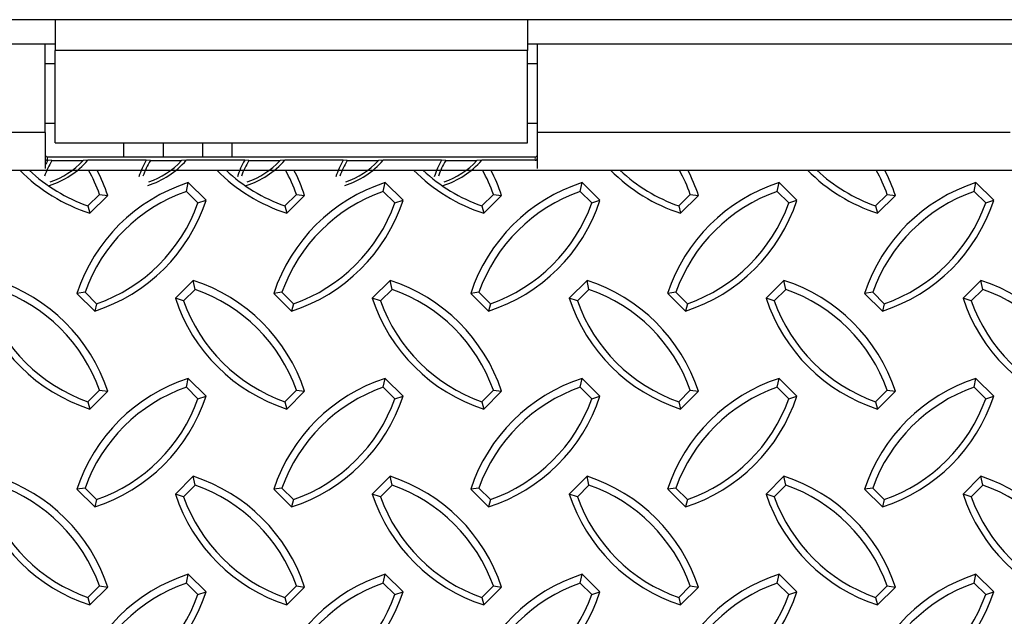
# Model space of a CAD drawing. Extents: x 0 to 17, y 0 to 11.
# Tile 64 of 81: x 9.93 to 10.711, y 7.298 to 7.772. Entities that reach past the tile are written whole.
import ezdxf

# ---------------------------------------------------------------- set-up
doc = ezdxf.new("R2010")
doc.units = 0
doc.header["$LTSCALE"] = 0.5
doc.header["$MEASUREMENT"] = 0
doc.linetypes.add('PHANTOM', pattern=[0.5, 0.25, -0.05, 0.05, -0.05, 0.05, -0.05])
doc.layers.get('0').update_dxf_attribs({"linetype": 'CONTINUOUS'})

msp = doc.modelspace()

# ---------------------------------------------------------------- linework, layer by layer
at = {"color": 7, "linetype": 'Continuous', "lineweight": 25}
for p, q in [((9.95766, 7.77185), (9.57485, 7.77185)), ((9.95766, 7.77185), (9.95766, 7.77022)), ((10.33266, 7.77185), (9.95766, 7.77185)), ((9.95766, 7.77022), (9.95766, 7.74744)), ((10.33266, 7.77185), (10.33266, 7.77022)), ((10.72328, 7.77185), (10.33266, 7.77185)), ((10.33266, 7.77022), (10.33266, 7.74744)), ((9.95766, 7.75232), (9.57485, 7.75232)), ((9.94985, 7.68246), (9.94985, 7.75232)), ((10.72328, 7.75232), (10.33266, 7.75232)), ((10.34047, 7.68246), (10.34047, 7.75232)), ((9.95766, 7.67419), (9.95766, 7.74744)), ((10.33266, 7.74744), (9.95766, 7.74744)), ((10.33266, 7.67419), (10.33266, 7.74744)), ((9.95766, 7.73669), (9.94985, 7.73669)), ((10.34047, 7.73669), (10.33266, 7.73669)), ((9.94985, 7.68982), (9.95766, 7.68982)), ((10.33266, 7.68982), (10.34047, 7.68982)), ((9.94985, 7.68226), (9.57485, 7.68226)), ((9.94985, 7.68226), (9.94985, 7.65384)), ((10.34047, 7.65384), (10.34047, 7.68226)), ((10.71547, 7.68226), (10.34047, 7.68226)), ((9.95766, 7.67419), (10.33266, 7.67419)), ((10.01235, 7.66276), (10.01235, 7.67419)), ((10.0436, 7.66276), (10.0436, 7.67419)), ((10.07485, 7.66276), (10.07485, 7.67419)), ((10.09828, 7.66276), (10.09828, 7.67419)), ((10.33852, 7.66276), (9.9518, 7.66276)), ((9.95191, 7.66028), (9.9518, 7.66028)), ((9.95518, 7.65999), (9.95191, 7.66028)), ((9.95518, 7.65999), (9.97991, 7.65999)), ((9.98371, 7.66028), (9.97991, 7.65999)), ((10.03004, 7.66028), (9.98371, 7.66028)), ((10.03331, 7.65999), (10.03004, 7.66028)), ((10.03331, 7.65999), (10.05804, 7.65999)), ((10.06184, 7.66028), (10.05804, 7.65999)), ((10.10816, 7.66028), (10.06184, 7.66028)), ((10.11143, 7.65999), (10.10816, 7.66028)), ((10.11143, 7.65999), (10.13616, 7.65999)), ((10.13996, 7.66028), (10.13616, 7.65999)), ((10.18629, 7.66028), (10.13996, 7.66028)), ((10.18956, 7.65999), (10.18629, 7.66028)), ((10.18956, 7.65999), (10.21429, 7.65999)), ((10.21809, 7.66028), (10.21429, 7.65999)), ((10.26441, 7.66028), (10.21809, 7.66028)), ((10.26768, 7.65999), (10.26441, 7.66028)), ((10.26768, 7.65999), (10.29241, 7.65999)), ((10.29621, 7.66028), (10.29241, 7.65999)), ((10.33852, 7.66028), (10.29621, 7.66028)), ((10.06189, 7.63555), (10.06339, 7.64256)), ((10.07754, 7.6285), (10.06339, 7.64256)), ((10.21814, 7.63555), (10.21964, 7.64256)), ((10.23379, 7.6285), (10.21964, 7.64256)), ((10.37439, 7.63555), (10.37589, 7.64256)), ((10.39004, 7.6285), (10.37589, 7.64256)), ((10.53064, 7.63555), (10.53214, 7.64256)), ((10.54629, 7.6285), (10.53214, 7.64256)), ((10.68689, 7.63555), (10.68839, 7.64256)), ((10.70254, 7.6285), (10.68839, 7.64256)), ((9.98377, 7.6241), (9.99297, 7.63325)), ((9.99297, 7.63325), (9.99942, 7.63235)), ((10.07109, 7.62641), (10.06189, 7.63555)), ((10.14002, 7.6241), (10.14922, 7.63325)), ((10.14922, 7.63325), (10.15567, 7.63235)), ((10.22734, 7.62641), (10.21814, 7.63555)), ((10.29627, 7.6241), (10.30547, 7.63325)), ((10.30547, 7.63325), (10.31192, 7.63235)), ((10.38359, 7.62641), (10.37439, 7.63555)), ((10.45252, 7.6241), (10.46172, 7.63325)), ((10.46172, 7.63325), (10.46817, 7.63235)), ((10.53984, 7.62641), (10.53064, 7.63555)), ((10.60877, 7.6241), (10.61797, 7.63325)), ((10.61797, 7.63325), (10.62442, 7.63235)), ((10.69609, 7.62641), (10.68689, 7.63555)), ((9.98528, 7.61828), (9.99942, 7.63235)), ((10.07109, 7.62641), (10.07754, 7.6285)), ((10.14153, 7.61828), (10.15567, 7.63235)), ((10.22734, 7.62641), (10.23379, 7.6285)), ((10.29778, 7.61828), (10.31192, 7.63235)), ((10.38359, 7.62641), (10.39004, 7.6285)), ((10.45403, 7.61828), (10.46817, 7.63235)), ((10.53984, 7.62641), (10.54629, 7.6285)), ((10.61028, 7.61828), (10.62442, 7.63235)), ((10.69609, 7.62641), (10.70254, 7.6285)), ((9.98377, 7.6241), (9.98528, 7.61828)), ((10.14002, 7.6241), (10.14153, 7.61828)), ((10.29627, 7.6241), (10.29778, 7.61828)), ((10.45252, 7.6241), (10.45403, 7.61828)), ((10.60877, 7.6241), (10.61028, 7.61828)), ((10.06728, 7.56486), (10.05314, 7.5508)), ((10.06879, 7.55786), (10.06728, 7.56486)), ((10.22353, 7.56486), (10.20939, 7.5508)), ((10.22504, 7.55786), (10.22353, 7.56486)), ((10.37978, 7.56486), (10.36564, 7.5508)), ((10.38129, 7.55786), (10.37978, 7.56486)), ((10.53603, 7.56486), (10.52189, 7.5508)), ((10.53754, 7.55786), (10.53603, 7.56486)), ((10.69228, 7.56486), (10.67814, 7.5508)), ((10.69379, 7.55786), (10.69228, 7.56486)), ((9.98146, 7.55557), (9.97501, 7.55467)), ((9.98146, 7.55557), (9.99065, 7.54643)), ((10.06879, 7.55786), (10.05959, 7.54871)), ((10.13771, 7.55557), (10.13126, 7.55467)), ((10.13771, 7.55557), (10.1469, 7.54643)), ((10.22504, 7.55786), (10.21584, 7.54871)), ((10.29396, 7.55557), (10.28751, 7.55467)), ((10.29396, 7.55557), (10.30315, 7.54643)), ((10.38129, 7.55786), (10.37209, 7.54871)), ((10.45021, 7.55557), (10.44376, 7.55467)), ((10.45021, 7.55557), (10.4594, 7.54643)), ((10.53754, 7.55786), (10.52834, 7.54871)), ((10.60646, 7.55557), (10.60001, 7.55467)), ((10.60646, 7.55557), (10.61565, 7.54643)), ((10.69379, 7.55786), (10.68459, 7.54871)), ((9.97501, 7.55467), (9.98915, 7.5406)), ((10.05959, 7.54871), (10.05314, 7.5508)), ((10.13126, 7.55467), (10.1454, 7.5406)), ((10.21584, 7.54871), (10.20939, 7.5508)), ((10.28751, 7.55467), (10.30165, 7.5406)), ((10.37209, 7.54871), (10.36564, 7.5508)), ((10.44376, 7.55467), (10.4579, 7.5406)), ((10.52834, 7.54871), (10.52189, 7.5508)), ((10.60001, 7.55467), (10.61415, 7.5406)), ((10.68459, 7.54871), (10.67814, 7.5508)), ((9.99065, 7.54643), (9.98915, 7.5406)), ((10.1469, 7.54643), (10.1454, 7.5406)), ((10.30315, 7.54643), (10.30165, 7.5406)), ((10.4594, 7.54643), (10.4579, 7.5406)), ((10.61565, 7.54643), (10.61415, 7.5406)), ((10.06189, 7.48018), (10.06339, 7.48718)), ((10.07754, 7.47312), (10.06339, 7.48718)), ((10.21814, 7.48018), (10.21964, 7.48718)), ((10.23379, 7.47312), (10.21964, 7.48718)), ((10.37439, 7.48018), (10.37589, 7.48718)), ((10.39004, 7.47312), (10.37589, 7.48718)), ((10.53064, 7.48018), (10.53214, 7.48718)), ((10.54629, 7.47312), (10.53214, 7.48718)), ((10.68689, 7.48018), (10.68839, 7.48718)), ((10.70254, 7.47312), (10.68839, 7.48718)), ((9.98377, 7.46873), (9.99297, 7.47787)), ((9.98528, 7.46291), (9.99942, 7.47697)), ((9.99297, 7.47787), (9.99942, 7.47697)), ((10.07109, 7.47103), (10.06189, 7.48018)), ((10.14002, 7.46873), (10.14922, 7.47787)), ((10.14153, 7.46291), (10.15567, 7.47697)), ((10.14922, 7.47787), (10.15567, 7.47697)), ((10.22734, 7.47103), (10.21814, 7.48018)), ((10.29627, 7.46873), (10.30547, 7.47787)), ((10.29778, 7.46291), (10.31192, 7.47697)), ((10.30547, 7.47787), (10.31192, 7.47697)), ((10.38359, 7.47103), (10.37439, 7.48018)), ((10.45252, 7.46873), (10.46172, 7.47787)), ((10.45403, 7.46291), (10.46817, 7.47697)), ((10.46172, 7.47787), (10.46817, 7.47697)), ((10.53984, 7.47103), (10.53064, 7.48018)), ((10.60877, 7.46873), (10.61797, 7.47787)), ((10.61028, 7.46291), (10.62442, 7.47697)), ((10.61797, 7.47787), (10.62442, 7.47697)), ((10.69609, 7.47103), (10.68689, 7.48018)), ((10.07109, 7.47103), (10.07754, 7.47312)), ((10.22734, 7.47103), (10.23379, 7.47312)), ((10.38359, 7.47103), (10.39004, 7.47312)), ((10.53984, 7.47103), (10.54629, 7.47312)), ((10.69609, 7.47103), (10.70254, 7.47312)), ((9.98377, 7.46873), (9.98528, 7.46291)), ((10.14002, 7.46873), (10.14153, 7.46291)), ((10.29627, 7.46873), (10.29778, 7.46291)), ((10.45252, 7.46873), (10.45403, 7.46291)), ((10.60877, 7.46873), (10.61028, 7.46291)), ((10.06728, 7.40949), (10.05314, 7.39542)), ((10.06879, 7.40248), (10.06728, 7.40949)), ((10.22353, 7.40949), (10.20939, 7.39542)), ((10.22504, 7.40248), (10.22353, 7.40949)), ((10.37978, 7.40949), (10.36564, 7.39542)), ((10.38129, 7.40248), (10.37978, 7.40949)), ((10.53603, 7.40949), (10.52189, 7.39542)), ((10.53754, 7.40248), (10.53603, 7.40949)), ((10.69228, 7.40949), (10.67814, 7.39542)), ((10.69379, 7.40248), (10.69228, 7.40949)), ((9.98146, 7.40019), (9.97501, 7.39929)), ((9.97501, 7.39929), (9.98915, 7.38523)), ((9.98146, 7.40019), (9.99065, 7.39105)), ((10.06879, 7.40248), (10.05959, 7.39333)), ((10.13771, 7.40019), (10.13126, 7.39929)), ((10.13126, 7.39929), (10.1454, 7.38523)), ((10.13771, 7.40019), (10.1469, 7.39105)), ((10.22504, 7.40248), (10.21584, 7.39333)), ((10.29396, 7.40019), (10.28751, 7.39929)), ((10.28751, 7.39929), (10.30165, 7.38523)), ((10.29396, 7.40019), (10.30315, 7.39105)), ((10.38129, 7.40248), (10.37209, 7.39333)), ((10.45021, 7.40019), (10.44376, 7.39929)), ((10.44376, 7.39929), (10.4579, 7.38523)), ((10.45021, 7.40019), (10.4594, 7.39105)), ((10.53754, 7.40248), (10.52834, 7.39333)), ((10.60646, 7.40019), (10.60001, 7.39929)), ((10.60001, 7.39929), (10.61415, 7.38523)), ((10.60646, 7.40019), (10.61565, 7.39105)), ((10.69379, 7.40248), (10.68459, 7.39333)), ((9.99065, 7.39105), (9.98915, 7.38523)), ((10.05959, 7.39333), (10.05314, 7.39542)), ((10.1469, 7.39105), (10.1454, 7.38523)), ((10.21584, 7.39333), (10.20939, 7.39542)), ((10.30315, 7.39105), (10.30165, 7.38523)), ((10.37209, 7.39333), (10.36564, 7.39542)), ((10.4594, 7.39105), (10.4579, 7.38523)), ((10.52834, 7.39333), (10.52189, 7.39542)), ((10.61565, 7.39105), (10.61415, 7.38523)), ((10.68459, 7.39333), (10.67814, 7.39542)), ((10.06189, 7.3248), (10.06339, 7.33181)), ((10.07754, 7.31774), (10.06339, 7.33181)), ((10.21814, 7.3248), (10.21964, 7.33181)), ((10.23379, 7.31774), (10.21964, 7.33181)), ((10.37439, 7.3248), (10.37589, 7.33181)), ((10.39004, 7.31774), (10.37589, 7.33181)), ((10.53064, 7.3248), (10.53214, 7.33181)), ((10.54629, 7.31774), (10.53214, 7.33181)), ((10.68689, 7.3248), (10.68839, 7.33181)), ((10.70254, 7.31774), (10.68839, 7.33181)), ((9.98377, 7.31335), (9.99297, 7.32249)), ((9.98528, 7.30753), (9.99942, 7.32159)), ((9.99297, 7.32249), (9.99942, 7.32159)), ((10.07109, 7.31565), (10.06189, 7.3248)), ((10.14002, 7.31335), (10.14922, 7.32249)), ((10.14153, 7.30753), (10.15567, 7.32159)), ((10.14922, 7.32249), (10.15567, 7.32159)), ((10.22734, 7.31565), (10.21814, 7.3248)), ((10.29627, 7.31335), (10.30547, 7.32249)), ((10.29778, 7.30753), (10.31192, 7.32159)), ((10.30547, 7.32249), (10.31192, 7.32159)), ((10.38359, 7.31565), (10.37439, 7.3248)), ((10.45252, 7.31335), (10.46172, 7.32249)), ((10.45403, 7.30753), (10.46817, 7.32159)), ((10.46172, 7.32249), (10.46817, 7.32159)), ((10.53984, 7.31565), (10.53064, 7.3248)), ((10.60877, 7.31335), (10.61797, 7.32249)), ((10.61028, 7.30753), (10.62442, 7.32159)), ((10.61797, 7.32249), (10.62442, 7.32159)), ((10.69609, 7.31565), (10.68689, 7.3248)), ((9.98377, 7.31335), (9.98528, 7.30753)), ((10.07109, 7.31565), (10.07754, 7.31774)), ((10.14002, 7.31335), (10.14153, 7.30753)), ((10.22734, 7.31565), (10.23379, 7.31774)), ((10.29627, 7.31335), (10.29778, 7.30753)), ((10.38359, 7.31565), (10.39004, 7.31774)), ((10.45252, 7.31335), (10.45403, 7.30753)), ((10.53984, 7.31565), (10.54629, 7.31774)), ((10.60877, 7.31335), (10.61028, 7.30753)), ((10.69609, 7.31565), (10.70254, 7.31774))]:
    msp.add_line(p, q, dxfattribs=at)
at = {"color": 8, "linetype": 'PHANTOM', "lineweight": 18}
for p, q in [((9.9518, 7.66276), (9.9518, 7.66028)), ((10.33852, 7.66028), (10.33852, 7.66276))]:
    msp.add_line(p, q, dxfattribs=at)
at = {"color": 7, "linetype": 'Continuous'}
msp.add_lwpolyline([(9.57485, 7.65247), (14.07485, 7.65247), (14.07485, 7.00352), (9.57485, 7.00352)], close=True, dxfattribs=at)
at = {"color": 7, "linetype": 'Continuous', "lineweight": 25}
for centre, radius, start, end in [((9.95179, 7.66471), 0.00195, 180.1608, 270.1599), ((10.33852, 7.66471), 0.00195, 269.8401, 359.8392), ((10.01103, 7.62574), 0.06551, 148.48365, 160.40191), ((9.95179, 7.66223), 0.00195, 180.1608, 270.1599), ((10.01104, 7.62602), 0.06834, 149.90628, 153.56576), ((9.93199, 7.70578), 0.06888, 287.89473, 318.65944), ((9.93199, 7.70548), 0.06608, 289.37833, 316.49374), ((10.08911, 7.62605), 0.06828, 149.90392, 161.89446), ((10.08915, 7.62574), 0.06551, 148.48365, 160.40191), ((10.01012, 7.70578), 0.06888, 287.89473, 318.65944), ((10.01011, 7.70548), 0.06608, 289.37833, 316.49374), ((10.16724, 7.62605), 0.06828, 149.90392, 161.89446), ((10.16728, 7.62574), 0.06551, 148.48365, 160.40191), ((10.08824, 7.70578), 0.06888, 287.89473, 318.65944), ((10.08824, 7.70548), 0.06608, 289.37833, 316.49374), ((10.24536, 7.62605), 0.06828, 149.90392, 161.89446), ((10.2454, 7.62574), 0.06551, 148.48365, 160.40191), ((10.16637, 7.70578), 0.06888, 287.89473, 318.65944), ((10.16636, 7.70548), 0.06608, 289.37833, 316.49374), ((10.32349, 7.62605), 0.06828, 149.90392, 161.89446), ((10.32353, 7.62574), 0.06551, 148.48365, 160.40191), ((10.24449, 7.70578), 0.06888, 287.89473, 318.65944), ((10.24449, 7.70548), 0.06608, 289.37833, 316.49374), ((10.33852, 7.66223), 0.00195, 269.8401, 359.8392), ((10.02737, 7.749), 0.13733, 224.66411, 252.15145), ((10.02738, 7.74839), 0.13172, 226.74194, 250.66561), ((9.86893, 7.58895), 0.13172, 19.6551, 28.83299), ((9.86894, 7.58952), 0.13733, 18.16925, 27.27994), ((10.18362, 7.749), 0.13733, 224.66411, 252.15145), ((10.18363, 7.74839), 0.13172, 226.74194, 250.66561), ((10.02518, 7.58895), 0.13172, 19.6551, 28.83299), ((10.02519, 7.58952), 0.13733, 18.16925, 27.27994), ((10.33987, 7.749), 0.13733, 224.66411, 252.15145), ((10.33988, 7.74839), 0.13172, 226.74194, 250.66561), ((10.18143, 7.58895), 0.13172, 19.6551, 28.83299), ((10.18144, 7.58952), 0.13733, 18.16925, 27.27994), ((10.49612, 7.749), 0.13733, 224.66411, 252.15145), ((10.49613, 7.74839), 0.13172, 226.74194, 250.66561), ((10.33768, 7.58895), 0.13172, 19.6551, 28.83299), ((10.33769, 7.58952), 0.13733, 18.16925, 27.27994), ((10.65237, 7.749), 0.13733, 224.66411, 252.15145), ((10.65238, 7.74839), 0.13172, 226.74194, 250.66561), ((10.49393, 7.58895), 0.13172, 19.6551, 28.83299), ((10.49394, 7.58952), 0.13733, 18.16925, 27.27994), ((10.10548, 7.51185), 0.13733, 107.84855, 161.83075), ((10.26173, 7.51185), 0.13733, 107.84855, 161.83075), ((10.41798, 7.51185), 0.13733, 107.84855, 161.83075), ((10.57423, 7.51185), 0.13733, 107.84855, 161.83075), ((10.73048, 7.51185), 0.13733, 107.84855, 161.83075), ((10.1055, 7.51127), 0.13172, 109.33439, 160.3449), ((10.26175, 7.51127), 0.13172, 109.33439, 160.3449), ((10.418, 7.51127), 0.13172, 109.33439, 160.3449), ((10.57425, 7.51127), 0.13172, 109.33439, 160.3449), ((10.7305, 7.51127), 0.13172, 109.33439, 160.3449), ((9.94706, 7.67132), 0.13733, 287.84855, 341.83075), ((9.94704, 7.67071), 0.13172, 289.33439, 340.3449), ((10.10331, 7.67132), 0.13733, 287.84855, 341.83075), ((10.10329, 7.67071), 0.13172, 289.33439, 340.3449), ((10.25956, 7.67132), 0.13733, 287.84855, 341.83075), ((10.25954, 7.67071), 0.13172, 289.33439, 340.3449), ((10.41581, 7.67132), 0.13733, 287.84855, 341.83075), ((10.41579, 7.67071), 0.13172, 289.33439, 340.3449), ((10.57206, 7.67132), 0.13733, 287.84855, 341.83075), ((10.57204, 7.67071), 0.13172, 289.33439, 340.3449), ((9.86894, 7.43415), 0.13733, 18.16925, 72.15145), ((10.02519, 7.43415), 0.13733, 18.16925, 72.15145), ((10.18144, 7.43415), 0.13733, 18.16925, 72.15145), ((10.33769, 7.43415), 0.13733, 18.16925, 72.15145), ((10.49394, 7.43415), 0.13733, 18.16925, 72.15145), ((10.65019, 7.43415), 0.13733, 18.16925, 72.15145), ((9.86893, 7.43357), 0.13172, 19.6551, 70.66561), ((10.02518, 7.43357), 0.13172, 19.6551, 70.66561), ((10.18143, 7.43357), 0.13172, 19.6551, 70.66561), ((10.33768, 7.43357), 0.13172, 19.6551, 70.66561), ((10.49393, 7.43357), 0.13172, 19.6551, 70.66561), ((10.65018, 7.43357), 0.13172, 19.6551, 70.66561), ((10.02737, 7.59362), 0.13733, 198.16925, 252.15145), ((10.02738, 7.59301), 0.13172, 199.6551, 250.66561), ((10.18362, 7.59362), 0.13733, 198.16925, 252.15145), ((10.18363, 7.59301), 0.13172, 199.6551, 250.66561), ((10.33987, 7.59362), 0.13733, 198.16925, 252.15145), ((10.33988, 7.59301), 0.13172, 199.6551, 250.66561), ((10.49612, 7.59362), 0.13733, 198.16925, 252.15145), ((10.49613, 7.59301), 0.13172, 199.6551, 250.66561), ((10.65237, 7.59362), 0.13733, 198.16925, 252.15145), ((10.65238, 7.59301), 0.13172, 199.6551, 250.66561), ((10.80862, 7.59362), 0.13733, 198.16925, 252.15145), ((10.80863, 7.59301), 0.13172, 199.6551, 250.66561), ((10.10548, 7.35647), 0.13733, 107.84855, 161.83075), ((10.26173, 7.35647), 0.13733, 107.84855, 161.83075), ((10.41798, 7.35647), 0.13733, 107.84855, 161.83075), ((10.57423, 7.35647), 0.13733, 107.84855, 161.83075), ((10.73048, 7.35647), 0.13733, 107.84855, 161.83075), ((10.1055, 7.35589), 0.13172, 109.33439, 160.3449), ((10.26175, 7.35589), 0.13172, 109.33439, 160.3449), ((10.418, 7.35589), 0.13172, 109.33439, 160.3449), ((10.57425, 7.35589), 0.13172, 109.33439, 160.3449), ((10.7305, 7.35589), 0.13172, 109.33439, 160.3449), ((9.94706, 7.51594), 0.13733, 287.84855, 341.83075), ((9.94704, 7.51534), 0.13172, 289.33439, 340.3449), ((10.10331, 7.51594), 0.13733, 287.84855, 341.83075), ((10.10329, 7.51534), 0.13172, 289.33439, 340.3449), ((10.25956, 7.51594), 0.13733, 287.84855, 341.83075), ((10.25954, 7.51534), 0.13172, 289.33439, 340.3449), ((10.41581, 7.51594), 0.13733, 287.84855, 341.83075), ((10.41579, 7.51534), 0.13172, 289.33439, 340.3449), ((10.57206, 7.51594), 0.13733, 287.84855, 341.83075), ((10.57204, 7.51534), 0.13172, 289.33439, 340.3449), ((9.86894, 7.27877), 0.13733, 18.16925, 72.15145), ((10.02519, 7.27877), 0.13733, 18.16925, 72.15145), ((10.18144, 7.27877), 0.13733, 18.16925, 72.15145), ((10.33769, 7.27877), 0.13733, 18.16925, 72.15145), ((10.49394, 7.27877), 0.13733, 18.16925, 72.15145), ((10.65019, 7.27877), 0.13733, 18.16925, 72.15145), ((9.86893, 7.27819), 0.13172, 19.6551, 70.66561), ((10.02518, 7.27819), 0.13172, 19.6551, 70.66561), ((10.18143, 7.27819), 0.13172, 19.6551, 70.66561), ((10.33768, 7.27819), 0.13172, 19.6551, 70.66561), ((10.49393, 7.27819), 0.13172, 19.6551, 70.66561), ((10.65018, 7.27819), 0.13172, 19.6551, 70.66561), ((10.02737, 7.43824), 0.13733, 198.16925, 252.15145), ((10.02738, 7.43764), 0.13172, 199.6551, 250.66561), ((10.18362, 7.43824), 0.13733, 198.16925, 252.15145), ((10.18363, 7.43764), 0.13172, 199.6551, 250.66561), ((10.33987, 7.43824), 0.13733, 198.16925, 252.15145), ((10.33988, 7.43764), 0.13172, 199.6551, 250.66561), ((10.49612, 7.43824), 0.13733, 198.16925, 252.15145), ((10.49613, 7.43764), 0.13172, 199.6551, 250.66561), ((10.65237, 7.43824), 0.13733, 198.16925, 252.15145), ((10.65238, 7.43764), 0.13172, 199.6551, 250.66561), ((10.80862, 7.43824), 0.13733, 198.16925, 252.15145), ((10.80863, 7.43764), 0.13172, 199.6551, 250.66561), ((10.10548, 7.20109), 0.13733, 107.84855, 161.83075), ((10.26173, 7.20109), 0.13733, 107.84855, 161.83075), ((10.41798, 7.20109), 0.13733, 107.84855, 161.83075), ((10.57423, 7.20109), 0.13733, 107.84855, 161.83075), ((10.73048, 7.20109), 0.13733, 107.84855, 161.83075), ((10.1055, 7.20051), 0.13172, 109.33439, 160.3449), ((10.26175, 7.20051), 0.13172, 109.33439, 160.3449), ((10.418, 7.20051), 0.13172, 109.33439, 160.3449), ((10.57425, 7.20051), 0.13172, 109.33439, 160.3449), ((10.7305, 7.20051), 0.13172, 109.33439, 160.3449), ((9.94706, 7.36057), 0.13733, 287.84855, 341.83075), ((9.94704, 7.35996), 0.13172, 289.33439, 340.3449), ((10.10331, 7.36057), 0.13733, 287.84855, 341.83075), ((10.10329, 7.35996), 0.13172, 289.33439, 340.3449), ((10.25956, 7.36057), 0.13733, 287.84855, 341.83075), ((10.25954, 7.35996), 0.13172, 289.33439, 340.3449), ((10.41581, 7.36057), 0.13733, 287.84855, 341.83075), ((10.41579, 7.35996), 0.13172, 289.33439, 340.3449), ((10.57206, 7.36057), 0.13733, 287.84855, 341.83075), ((10.57204, 7.35996), 0.13172, 289.33439, 340.3449)]:
    msp.add_arc(centre, radius, start, end, dxfattribs=at)

doc.saveas('drawing.dxf')
